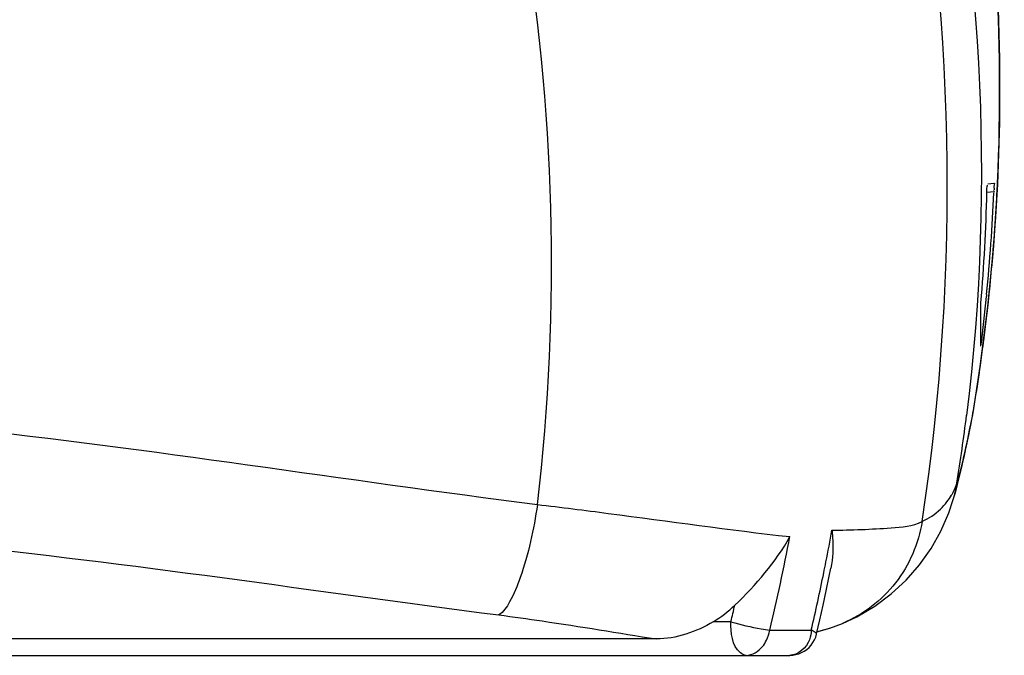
# Model space of a CAD drawing. Header units: millimetres. Extents: x 0 to 297, y 0 to 210.
# Tile 25 of 108: x 84 to 101, y 151 to 163. Entities that reach past the tile are written whole.
import ezdxf

# ---------------------------------------------------------------- set-up
doc = ezdxf.new("R2010")
doc.units = ezdxf.units.MM
doc.header["$LTSCALE"] = 16.335
doc.layers.get('0').update_dxf_attribs({"linetype": 'CONTINUOUS'})

msp = doc.modelspace()

# ---------------------------------------------------------------- linework, layer by layer
at = {"color": 7, "linetype": 'Continuous'}
for p, q in [((101.191, 159.852), (101.302, 159.868)), ((101.299, 158.754), (101.369, 159.842)), ((101.302, 158.78), (101.371, 159.87)), ((101.303, 159.72), (101.302, 159.697)), ((101.303, 159.72), (101.302, 159.697)), ((101.196, 157.675), (101.299, 158.754)), ((101.199, 157.701), (101.302, 158.78)), ((101.172, 157.887), (101.169, 157.853)), ((101.172, 157.887), (101.169, 157.853)), ((101.06, 156.609), (101.196, 157.675)), ((101.063, 156.635), (101.199, 157.701)), ((101.072, 156.97), (101.072, 157.742)), ((100.931, 155.788), (101.06, 156.609)), ((100.932, 155.793), (101.063, 156.635)), ((100.921, 155.731), (100.931, 155.788)), ((100.921, 155.732), (100.922, 155.737)), ((100.931, 155.788), (100.931, 155.788)), ((100.932, 155.794), (100.932, 155.793)), ((100.58, 154.248), (100.579, 154.248)), ((100.58, 154.248), (100.579, 154.248)), ((98.615, 152.05), (98.614, 152.049)), ((98.165, 151.904), (98.194, 151.911)), ((98.284, 151.934), (98.391, 151.967)), ((93.536, 151.773), (79.651, 151.779)), ((95.311, 151.773), (93.536, 151.773)), ((74.689, 151.482), (97.674, 151.482)), ((97.734, 151.486), (97.786, 151.495))]:
    msp.add_line(p, q, dxfattribs=at)
at = {"color": 9, "linetype": 'Continuous'}
for p, q in [((101.364, 159.845), (101.364, 159.865)), ((101.365, 159.845), (101.366, 159.865)), ((101.178, 159.703), (101.303, 159.72)), ((101.316, 159.011), (101.32, 159.078)), ((101.199, 157.715), (101.218, 157.906)), ((101.207, 157.795), (101.213, 157.849)), ((101.213, 157.849), (101.219, 157.906)), ((101.199, 157.715), (101.207, 157.795)), ((100.92, 155.731), (100.929, 155.779)), ((100.929, 155.779), (100.943, 155.864)), ((100.929, 155.779), (100.944, 155.864)), ((100.931, 155.788), (100.931, 155.788)), ((96.634, 152.079), (96.321, 152.079))]:
    msp.add_line(p, q, dxfattribs=at)
at = {"color": 7, "linetype": 'Continuous'}
for points in [[(101.369, 159.842), (101.405, 160.94), (101.408, 162.047), (101.377, 163.161), (101.311, 164.28), (101.212, 165.403), (101.078, 166.529), (100.913, 167.634)], [(101.371, 159.87), (101.407, 160.968), (101.409, 162.075), (101.377, 163.189), (101.311, 164.307), (101.211, 165.43), (101.076, 166.556)], [(100.58, 154.248), (100.611, 154.357), (100.654, 154.518), (100.696, 154.683), (100.736, 154.852), (100.776, 155.025), (100.815, 155.204), (100.854, 155.392), (100.893, 155.586), (100.921, 155.731)], [(100.922, 155.737), (100.925, 155.754), (100.932, 155.793)], [(100.58, 154.248), (100.612, 154.361), (100.656, 154.523), (100.697, 154.688), (100.738, 154.858), (100.777, 155.031), (100.816, 155.212), (100.855, 155.4), (100.895, 155.596)], [(98.615, 152.05), (98.868, 152.168), (99.186, 152.356), (99.479, 152.574), (99.744, 152.819), (99.979, 153.087), (100.185, 153.377), (100.359, 153.686), (100.5, 154.011), (100.579, 154.248)], [(98.155, 151.864), (98.213, 152.114), (98.27, 152.371), (98.326, 152.629), (98.379, 152.888), (98.407, 153.028)], [(98.391, 151.967), (98.501, 152.004), (98.614, 152.049)], [(98.165, 151.904), (98.18, 151.907), (98.284, 151.934)], [(98.194, 151.911), (98.299, 151.939), (98.408, 151.972)], [(97.786, 151.495), (97.838, 151.51), (97.888, 151.53), (97.936, 151.556), (97.981, 151.588), (98.022, 151.624), (98.058, 151.664), (98.09, 151.708), (98.117, 151.756), (98.138, 151.806), (98.154, 151.858), (98.155, 151.864)], [(97.674, 151.482), (97.681, 151.482), (97.734, 151.486)]]:
    msp.add_lwpolyline(points, dxfattribs=at)
at = {"color": 9, "linetype": 'Continuous'}
msp.add_lwpolyline([(101.316, 159.011), (101.316, 159.022), (101.32, 159.078)], dxfattribs=at)
at = {"color": 7, "linetype": 'Continuous'}
for centre, radius, start, end in [((100.099, 159.833), 1.207, 355.4626, 355.9758), ((64.586, 160.703), 36.606, 355.3605, 358.4338), ((64.836, 161.394), 36.505, 354.4877, 357.3347), ((64.604, 161.416), 36.738, 353.0488, 354.4349), ((95.221, 153.906), 2.132, 301.0296, 313.9993)]:
    msp.add_arc(centre, radius, start, end, dxfattribs=at)
at = {"color": 9, "linetype": 'Continuous'}
for centre, radius, start, end in [((66.736, 161.469), 34.667, 356.0448, 357.3138), ((67.059, 161.447), 34.343, 355.0517, 355.9328), ((67.319, 161.425), 34.082, 354.0739, 355.0519), ((67.595, 161.396), 33.805, 353.3329, 353.7495), ((67.712, 161.382), 33.687, 352.6388, 353.333), ((67.862, 161.363), 33.535, 352.1268, 352.4643), ((67.806, 161.37), 33.592, 352.4642, 352.6385), ((67.951, 161.35), 33.445, 351.6688, 352.1268), ((68.132, 161.323), 33.263, 350.5534, 351.6694), ((66.051, 160.063), 35.032, 350.934, 352.9181), ((75.474, 160.645), 25.916, 348.4998, 349.0689), ((98.354, 154.904), 2.32, 343.5883, 351.0379), ((99.599, 154.883), 1.102, 322.0833, 329.6116), ((99.563, 154.912), 1.148, 313.4641, 322.0776), ((63.964, 159.905), 35.016, 348.8601, 349.8013), ((64.433, 159.914), 33.844, 346.3545, 349.229), ((64.036, 159.891), 34.942, 348.5377, 348.8601), ((64.172, 159.864), 34.804, 346.8237, 348.5377), ((64.232, 159.863), 33.323, 346.4921, 347.0102), ((97.557, 433.096), 281.166, 269.95194, 270.10228)]:
    msp.add_arc(centre, radius, start, end, dxfattribs=at)
for points in [[(100.135, 168.186), (101.092, 164.144), (101.328, 159.865), (100.816, 155.743)], [(101.366, 159.865), (101.486, 162.455), (101.316, 165.072), (100.887, 167.629)], [(100.026, 153.86), (100.705, 158.328), (100.617, 162.982), (99.731, 167.413)], [(93.2, 154.159), (93.604, 157.644), (93.521, 161.224), (92.911, 164.678)], [(100.026, 153.86), (100.146, 153.913), (100.258, 153.988), (100.353, 154.078)], [(97.264, 151.751), (97.291, 151.807), (97.31, 151.868), (97.322, 151.93)], [(98.059, 151.93), (98.056, 151.873), (98.046, 151.815), (98.027, 151.76)], [(98.027, 151.76), (97.978, 151.618), (97.824, 151.482), (97.674, 151.482)]]:
    msp.add_open_spline(points, degree=3, dxfattribs=at)
at = {"color": 7, "linetype": 'Continuous'}
for points, knots in [([(101.178, 159.703), (101.179, 159.738), (101.168, 159.747), (101.189, 159.833), (101.189, 159.827)], [0, 0, 0, 0, 0.85072, 1, 1, 1, 1]), ([(101.302, 159.868), (101.314, 159.869), (101.296, 159.801), (101.305, 159.777), (101.303, 159.748)], [0, 0, 0, 0, 0.279906, 1, 1, 1, 1]), ([(98.426, 153.705), (98.429, 153.684), (98.433, 153.641), (98.437, 153.598), (98.438, 153.576)], [0, 0, 0, 0, 0.501941, 1, 1, 1, 1])]:
    msp.add_open_spline(points, degree=3, knots=knots, dxfattribs=at)
at = {"color": 9, "linetype": 'Continuous'}
for points, knots in [([(79.409, 155.832), (80.574, 155.753), (85.189, 155.335), (89.765, 154.6), (93.2, 154.159)], [0, 0, 0, 0, 0.252192, 1, 1, 1, 1]), ([(100.646, 154.542), (100.665, 154.606), (100.751, 154.915), (100.819, 155.229), (100.87, 155.478)], [0, 0, 0, 0, 0.207372, 1, 1, 1, 1]), ([(100.603, 154.429), (100.611, 154.447), (100.627, 154.485), (100.64, 154.523), (100.646, 154.542)], [0, 0, 0, 0, 0.498474, 1, 1, 1, 1]), ([(100.55, 154.326), (100.56, 154.342), (100.578, 154.376), (100.595, 154.411), (100.603, 154.429)], [0, 0, 0, 0, 0.498858, 1, 1, 1, 1]), ([(93.2, 154.159), (93.133, 153.721), (93.009, 153.123), (92.746, 152.479), (92.598, 152.253), (92.514, 152.199)], [0, 0, 0, 0, 0.632503, 0.85768, 1, 1, 1, 1]), ([(93.2, 154.159), (93.619, 154.11), (95.114, 153.923), (96.604, 153.709), (97.681, 153.589)], [0, 0, 0, 0, 0.280613, 1, 1, 1, 1]), ([(98.426, 153.705), (98.776, 153.706), (99.304, 153.729), (99.86, 153.774), (100.026, 153.86)], [0, 0, 0, 0, 0.650723, 1, 1, 1, 1]), ([(100.026, 153.86), (99.965, 153.469), (99.639, 152.706), (98.979, 152.203), (98.615, 152.05)], [0, 0, 0, 0, 0.501026, 1, 1, 1, 1]), ([(79.34, 153.726), (80.457, 153.658), (84.865, 153.295), (89.239, 152.622), (92.514, 152.199)], [0, 0, 0, 0, 0.253066, 1, 1, 1, 1]), ([(92.514, 152.199), (92.771, 152.166), (93.705, 152.036), (94.635, 151.88), (95.311, 151.773)], [0, 0, 0, 0, 0.274644, 1, 1, 1, 1]), ([(96.904, 151.482), (96.867, 151.482), (96.649, 151.608), (96.634, 151.887), (96.634, 152.079)], [0, 0, 0, 0, 0.164224, 1, 1, 1, 1]), ([(96.634, 152.079), (96.81, 152.026), (97.039, 151.971), (97.272, 151.935), (97.322, 151.93)], [0, 0, 0, 0, 0.786192, 1, 1, 1, 1]), ([(98.155, 151.864), (98.158, 151.875), (98.11, 151.9), (98.085, 151.918), (98.059, 151.93)], [0, 0, 0, 0, 0.284904, 1, 1, 1, 1]), ([(96.904, 151.482), (97.015, 151.482), (97.168, 151.579), (97.245, 151.711), (97.264, 151.751)], [0, 0, 0, 0, 0.715373, 1, 1, 1, 1])]:
    msp.add_open_spline(points, degree=3, knots=knots, dxfattribs=at)
at = {"color": 7, "linetype": 'Continuous'}
for points in [[(96.703, 152.372), (97.077, 152.734), (97.429, 153.134), (97.681, 153.589)], [(98.438, 153.576), (98.45, 153.393), (98.443, 153.207), (98.407, 153.028)], [(96.321, 152.079), (96.019, 151.898), (95.663, 151.772), (95.311, 151.773)]]:
    msp.add_open_spline(points, degree=3, dxfattribs=at)

doc.saveas('drawing.dxf')
